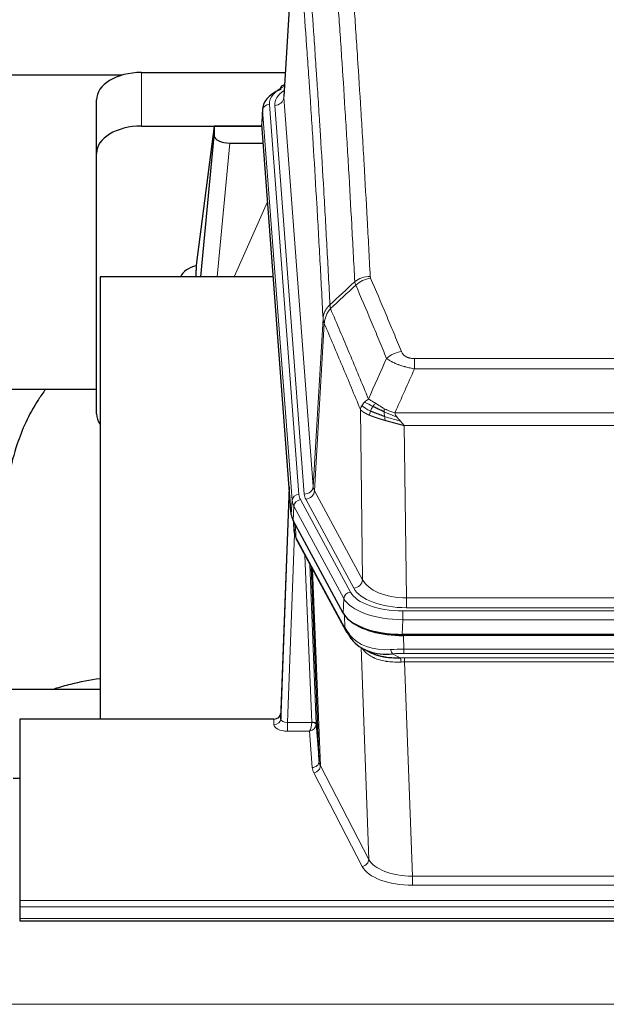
# Model space of a CAD drawing. Header units: inches. Extents: x 0 to 23760, y -13 to 16800.
# Tile 137 of 256: x 4661 to 4922, y 13866 to 14304. Entities that reach past the tile are written whole.
import ezdxf

# ---------------------------------------------------------------- set-up
doc = ezdxf.new("R2010")
doc.units = ezdxf.units.IN
doc.layers.add('1', color=7, linetype='Continuous', true_color=0xffffff)

msp = doc.modelspace()

# ---------------------------------------------------------------- linework, layer by layer
at = {"layer": '1', "color": 2, "linetype": 'Continuous', "lineweight": 25}
for p, q in [((4783.996, 14356.228), (4778.745, 14269.592)), ((4706.874, 14278.985), (4539.774, 14278.985)), ((4715.567, 14280.19), (4779.39, 14280.19)), ((4779.057, 14274.734), (4778.114, 14274.299)), ((4695.567, 14244.214), (4695.567, 14268.016)), ((4769.366, 14264.241), (4768.986, 14257.959)), ((4715.567, 14256.389), (4769.054, 14256.389)), ((4747.877, 14256.299), (4739.829, 14194.513)), ((4769.061, 14256.299), (4747.877, 14256.299)), ((4747.877, 14256.299), (4747.877, 14252.068)), ((4782.109, 14083.722), (4768.992, 14257.175)), ((4741.967, 14189.412), (4747.877, 14252.068)), ((4754.851, 14248.848), (4769.621, 14248.848)), ((4695.567, 14128.56), (4695.567, 14244.214)), ((4739.828, 14194.507), (4739.829, 14194.513)), ((4739.828, 14194.507), (4739.828, 14192.322)), ((4774.117, 14189.411), (4697.174, 14189.411)), ((4697.174, 14189.411), (4697.174, 13992.844)), ((4695.527, 14139.332), (4625.192, 14139.332)), ((4781.173, 14096.103), (4777.415, 13995.465)), ((4777.404, 13992.928), (4781.093, 14091.71)), ((4805.148, 14039.93), (4782.894, 14081.144)), ((4783.022, 14080.908), (4783.385, 14076.106)), ((4783.378, 14076.219), (4783.208, 14080.563)), ((4783.378, 14076.219), (4783.385, 14076.106)), ((4784.523, 14072.31), (4806.27, 14032.034)), ((4794.429, 13974.099), (4791.002, 14060.31)), ((5047.717, 14030.492), (4831.31, 14030.492)), ((5047.125, 14030.01), (4831.902, 14030.01)), ((4814.411, 14023.858), (4817.155, 14022.472)), ((4625.176, 14006.183), (4697.173, 14006.183)), ((4777.415, 13995.465), (4777.404, 13992.928)), ((4661.514, 13992.843), (4661.514, 13912.208)), ((4774.416, 13992.843), (4661.514, 13992.843)), ((4793.201, 13990.717), (4794.429, 13974.099)), ((4658.514, 13966.645), (4661.514, 13966.645)), ((4661.514, 13912.208), (4661.514, 13909.474)), ((4661.514, 13909.474), (4661.514, 13904.226)), ((4661.514, 13904.226), (4661.514, 13903.211)), ((4661.514, 13903.211), (5218.514, 13903.211))]:
    msp.add_line(p, q, dxfattribs=at)
at = {"layer": '1', "color": 110, "linetype": 'Continuous', "lineweight": 13}
for p, q in [((4783.998, 14355.606), (4778.75, 14269.016)), ((4715.567, 14256.389), (4715.567, 14280.19)), ((4778.75, 14269.016), (4791.816, 14096.243)), ((4772.366, 14266.025), (4785.477, 14092.664)), ((4774.758, 14265.59), (4787.824, 14092.817)), ((4769.372, 14263.455), (4768.992, 14257.175)), ((4782.483, 14090.094), (4769.372, 14263.455)), ((4754.851, 14248.848), (4749.244, 14189.412)), ((4756.655, 14189.412), (4771.596, 14222.726)), ((4791.816, 14096.243), (4796.193, 14170.92)), ((4796.749, 14168.586), (4792.397, 14094.334)), ((4836.842, 14153.039), (5042.185, 14153.039)), ((4836.842, 14148.475), (4836.842, 14153.039)), ((5042.185, 14148.475), (4836.842, 14148.475)), ((4813.749, 14054.791), (4812.792, 14130.442)), ((4828.111, 14128.996), (5050.916, 14128.996)), ((4832.224, 14123.252), (4833.192, 14046.756)), ((5046.803, 14123.252), (4832.224, 14123.252)), ((4792.397, 14094.334), (4813.749, 14054.791)), ((4782.109, 14083.722), (4782.483, 14090.094)), ((4786.174, 14090.373), (4808.348, 14049.308)), ((4809.873, 14050.982), (4788.521, 14090.526)), ((4783.267, 14087.517), (4782.894, 14081.144)), ((4805.441, 14046.451), (4783.267, 14087.517)), ((4783.024, 14080.903), (4783.378, 14076.219)), ((4783.945, 14079.198), (4784.163, 14073.64)), ((4783.528, 14075.248), (4780.397, 13991.396)), ((4784.163, 14073.64), (4805.911, 14033.364)), ((4791.203, 13991.483), (4788.181, 14065.534)), ((4790.308, 14061.594), (4793.201, 13990.717)), ((4791.547, 14059.299), (4795.015, 13972.089)), ((4805.148, 14039.93), (4805.441, 14046.451)), ((4833.192, 14046.756), (5045.835, 14046.756)), ((4833.192, 14042.342), (4833.192, 14046.756)), ((5045.835, 14042.342), (4833.192, 14042.342)), ((4805.911, 14033.364), (4805.734, 14039)), ((4831.603, 14037.013), (4831.31, 14030.492)), ((4831.603, 14040.918), (5047.424, 14040.918)), ((4831.603, 14037.013), (4831.603, 14040.918)), ((5047.424, 14037.013), (4831.603, 14037.013)), ((4831.902, 14030.01), (4832.093, 14023.919)), ((4816.5, 13930.474), (4813.064, 14024.614)), ((4832.093, 14022.054), (4832.093, 14023.919)), ((4832.093, 14023.919), (5046.934, 14023.919)), ((4827.069, 14021.825), (4830.522, 14020.08)), ((5046.934, 14022.054), (4832.093, 14022.054)), ((4832.435, 14020.111), (5046.592, 14020.111)), ((4832.435, 14018.246), (4832.435, 14020.111)), ((4832.435, 14018.246), (4835.909, 13923.07)), ((5046.592, 14018.246), (4832.435, 14018.246)), ((4774.406, 13990.395), (4774.416, 13992.843)), ((4780.397, 13991.396), (4780.397, 13987.481)), ((4780.397, 13991.396), (4791.202, 13991.396)), ((4780.397, 13987.481), (4790.239, 13987.481)), ((4791.433, 13971.332), (4790.239, 13987.481)), ((4795.015, 13972.089), (4816.5, 13930.474)), ((4813.591, 13927.411), (4792.106, 13969.025)), ((4835.909, 13923.07), (4835.909, 13918.969)), ((4835.909, 13923.07), (5043.118, 13923.07)), ((5043.118, 13918.969), (4835.909, 13918.969)), ((4661.514, 13912.208), (5218.514, 13912.208)), ((4661.514, 13909.474), (5218.514, 13909.474)), ((4661.514, 13904.226), (5218.514, 13904.226)), ((2107.013, 13866.096), (6864.013, 13866.096))]:
    msp.add_line(p, q, dxfattribs=at)
at = {"layer": '1', "color": 2, "linetype": 'Continuous', "lineweight": 25}
for centre, major_axis, ratio, start_param, end_param in [((4715.567, 14268.016), (-20, 0), 0.608706, 4.712389, 6.2831853), ((4779.371, 14271.575), (1.258, -2.724), 0.6272114, 3.1415983, 4.0254232), ((4796.385, 14263.738), (-27.03, 0.194), 0.4633579, 5.502135, 6.3212481), ((4715.567, 14244.214), (-20, 0), 0.608706, 4.712389, 6.2831853), ((4754.904, 14252.093), (7.027, 0.031), 0.4617281, 3.1395348, 4.7027345), ((4742.708, 14187.333), (-10.208, 0), 0.7029015, 4.9983373, 5.9892938), ((4742.708, 13995.942), (-10.152, 515.131), 0.0020796, 5.0973621, 5.1034662), ((4715.567, 14128.56), (-20, 0), 0.608706, 0, 0.4035719), ((4809.13, 14084.161), (27.037, 0.006), 0.4611335, 3.1763491, 3.3855005), ((4811.173, 14056.43), (-27.174, 22.247), 0.2659531, 0.2482946, 0.2802748), ((4810.023, 14085.707), (26.161, 11.46), 0.4493681, 3.0159633, 3.1613144), ((4787.876, 14074.531), (3.584, 1.776), 0.8816114, 2.7716102, 3.1419462), ((4831.368, 14042.976), (27.023, 0.034), 0.4619935, 3.3853572, 3.670307), ((4832.742, 14016.485), (-27.355, 20.182), 0.1876908, 0.3765826, 0.5974134), ((4831.368, 14042.976), (27.023, 0.034), 0.4619935, 3.670307, 4.7096668), ((4831.928, 14042.485), (27.01, 0.015), 0.4618579, 3.6271853, 4.7111791), ((4809.79, 14033.935), (3.52, 1.9), 0.8606628, 3.1415888, 3.5094104), ((4830.046, 14013.622), (-23.434, 19.972), 0.1471226, 0.3626514, 0.5834823), ((4811.566, 14031.253), (3.195, 2.407), 0.6715965, 2.6043549, 3.391291), ((4831.839, 14045.302), (23.359, 16.381), 0.7286412, 3.1732971, 4.057134), ((4774.417, 13995.556), (3, 0.002), 0.9042699, 4.7116987, 6.2488686)]:
    msp.add_ellipse(centre, major_axis=major_axis, ratio=ratio, start_param=start_param, end_param=end_param, dxfattribs=at)
at = {"layer": '1', "color": 110, "linetype": 'Continuous', "lineweight": 13}
for centre, major_axis, ratio, start_param, end_param in [((4796.385, 14266.399), (-24.034, 0.016), 0.461198, 5.4992389, 6.318352), ((4779.371, 14271.575), (1.258, -2.724), 0.6272114, 2.6666598, 3.1415983), ((4798.777, 14265.964), (-24.034, 0.016), 0.461198, 5.6862399, 6.318352), ((4774.758, 14269.138), (3.989, 0.302), 0.8864705, 4.6454478, 6.1638843), ((4772.366, 14263.364), (2.991, 0.226), 0.8864705, 1.5038552, 3.0222916), ((4817.147, 14181.291), (-9.987, -0.512), 0.8285973, 4.6699673, 5.4273767), ((4817.334, 14180.499), (-9.188, -3.948), 0.8056434, 4.3791539, 5.1247913), ((4830.995, 14148.037), (-9.245, -3.812), 0.7933159, 4.3962573, 5.1392153), ((4781.093, 14089.557), (0.214, 6.443), 0.0117452, 0.5090713, 1.2305416), ((4787.824, 14096.365), (3.989, 0.302), 0.8864705, 4.6454478, 6.1638843), ((4788.521, 14094.074), (3.52, 1.9), 0.8606628, 4.2773553, 5.7957917), ((4811.842, 14096.755), (20.038, 0.241), 0.4621297, 3.1708089, 3.3799603), ((4784.091, 14091.618), (2.998, -0.112), 0.4302668, 3.1576572, 3.7226285), ((4785.477, 14090.003), (2.991, 0.226), 0.8864705, 1.5038552, 3.0222916), ((4809.495, 14090.394), (-27.028, 0.171), 0.4605352, 0.0378207, 0.2469722), ((4786.174, 14087.712), (2.64, 1.425), 0.8606628, 1.1357626, 2.6541991), ((4809.495, 14093.055), (24.033, 0.005), 0.4611335, 3.1763491, 3.3855005), ((4811.842, 14093.207), (24.033, 0.005), 0.4611335, 3.1763491, 3.3855005), ((4811.173, 14056.431), (-27.538, 20.422), 0.1820491, 0.3394773, 0.3714577), ((4788.042, 14074.21), (3.52, 1.9), 0.8606628, 2.7414655, 3.1415888), ((4809.873, 14054.531), (3.52, 1.9), 0.8606628, 4.2773553, 5.7957917), ((4833.112, 14057.363), (-20.002, 0.126), 0.5302672, 0.2567917, 1.5781041), ((4833.112, 14053.815), (-24.002, 0.049), 0.477994, 0.2537759, 1.5750883), ((4808.348, 14046.647), (2.64, 1.425), 0.8606628, 1.1357626, 2.6541991), ((4831.655, 14049.354), (-27.018, 0.111), 0.4567867, 0.246464, 1.5707737), ((4831.655, 14052.015), (24.02, 0.03), 0.4619935, 3.3853572, 4.7096668), ((4809.79, 14033.935), (3.52, 1.9), 0.8606628, 2.7414655, 3.1415888), ((4831.839, 14045.302), (25.329, 12.681), 0.6929209, 3.2824386, 4.1662755), ((4832.742, 14016.485), (-27.015, 0.091), 0.2751837, 4.7373543, 4.9581852), ((4827.069, 14025.66), (-0.368, 3.983), 0.2964475, 2.0527062, 2.8396422), ((4832.742, 14012.65), (-23.017, 0.318), 0.4083138, 4.7462544, 4.9670852), ((4833.224, 14010.299), (-24.025, 0.387), 0.4081206, 4.7518286, 4.8316761), ((4830.522, 14016.245), (0.131, -3.998), 0.1099517, 2.0830946, 2.8518059), ((4833.224, 14006.463), (-20.023, 0.877), 0.5868265, 4.777515, 4.8573626), ((4780.409, 13990.395), (6.003, 0.008), 0.4854373, 3.1388974, 4.7096937), ((4774.406, 13993.019), (-3, 0.013), 0.8746179, 1.5745081, 3.1116779), ((4780.409, 13993.019), (3.004, 0.138), 0.5390598, 3.1127167, 4.683513), ((4790.239, 13990.105), (0.506, 2.997), 0.2740591, 3.694004, 5.2037138), ((4790.239, 13990.105), (2.669, 1.608), 0.8008031, 4.262859, 5.7725688), ((4790.203, 13991.451), (-1.001, 0.011), 0.903668, 3.0924533, 3.1882188), ((4791.202, 13990.535), (1.996, -0.13), 0.4297663, 0.0674602, 1.5988341), ((4791.203, 13990.622), (1.998, 0.082), 0.4302193, 0.0160628, 1.553239), ((4790.203, 13990.59), (2.996, 0.15), 0.884215, 6.1784613, 6.2742268), ((4791.433, 13973.956), (-2.992, -0.221), 0.8740585, 1.5062672, 3.1117425), ((4814.432, 13971.73), (-23.014, 0.002), 0.4845187, 0.0358431, 0.2451673), ((4792.106, 13971.649), (-2.666, -1.376), 0.8484453, 1.1579292, 2.76165), ((4814.432, 13974.354), (-20.016, 0.121), 0.4848834, 0.0387668, 0.248091), ((4813.591, 13930.035), (-2.666, -1.376), 0.8484453, 1.1579292, 2.76165), ((4835.915, 13932.744), (-20.013, 0.104), 0.483363, 0.2476114, 1.5729934), ((4835.915, 13930.12), (23.012, 0.004), 0.4845836, 3.3866449, 4.7120269)]:
    msp.add_ellipse(centre, major_axis=major_axis, ratio=ratio, start_param=start_param, end_param=end_param, dxfattribs=at)
for points, knots in [([(4810.279, 14187.204), (4809.841, 14195.772), (4808.949, 14212.671), (4808.027, 14229.094), (4807.324, 14241.232), (4807.088, 14245.249), (4806.612, 14253.222), (4806.372, 14257.179), (4805.645, 14268.96), (4805.153, 14276.693), (4804.529, 14286.206), (4804.404, 14288.101), (4804.152, 14291.875), (4803.773, 14297.513), (4803.39, 14303.081), (4802.618, 14314.122), (4801.575, 14328.595), (4799.965, 14349.555), (4798.863, 14363.03), (4798.305, 14369.642)], [0, 0, 0, 0, 0.125, 0.25, 0.25, 0.3125, 0.3125, 0.375, 0.375, 0.5, 0.5, 0.53125, 0.53125, 0.5625, 0.625, 0.625, 0.75, 0.875, 1, 1, 1, 1]), ([(4805.188, 14372.232), (4805.746, 14365.612), (4806.846, 14352.122), (4808.454, 14331.137), (4809.496, 14316.648), (4810.267, 14305.593), (4810.649, 14300.019), (4811.028, 14294.375), (4811.279, 14290.596), (4811.404, 14288.699), (4812.028, 14279.175), (4812.519, 14271.433), (4813.244, 14259.638), (4813.484, 14255.676), (4813.96, 14247.694), (4814.196, 14243.672), (4814.898, 14231.52), (4815.819, 14215.077), (4816.709, 14198.159), (4817.147, 14189.58)], [0, 0, 0, 0, 0.125, 0.25, 0.375, 0.375, 0.4375, 0.46875, 0.46875, 0.5, 0.5, 0.625, 0.625, 0.6875, 0.6875, 0.75, 0.75, 0.875, 1, 1, 1, 1]), ([(4787.053, 14362.222), (4787.624, 14355.531), (4788.752, 14341.888), (4790.397, 14320.647), (4791.464, 14305.968), (4792.252, 14294.764), (4792.643, 14289.114), (4793.095, 14282.436), (4793.287, 14279.557), (4793.415, 14277.633), (4793.479, 14276.669), (4793.798, 14271.839), (4794.178, 14265.995), (4794.615, 14259.095), (4794.802, 14256.12), (4794.926, 14254.133), (4794.988, 14253.137), (4795.544, 14244.159), (4796.517, 14227.952), (4797.928, 14202.899), (4798.836, 14185.703), (4799.282, 14176.982)], [0, 0, 0, 0, 0.125, 0.25, 0.375, 0.375, 0.4375, 0.46875, 0.484375, 0.484375, 0.5, 0.5, 0.5625, 0.59375, 0.609375, 0.609375, 0.625, 0.625, 0.75, 0.875, 1, 1, 1, 1]), ([(4796.193, 14170.92), (4795.748, 14179.614), (4794.842, 14196.756), (4793.435, 14221.73), (4792.465, 14237.888), (4791.911, 14246.838), (4791.849, 14247.831), (4791.725, 14249.812), (4791.539, 14252.778), (4791.103, 14259.657), (4790.724, 14265.483), (4790.406, 14270.299), (4790.342, 14271.26), (4790.214, 14273.178), (4790.023, 14276.049), (4789.572, 14282.707), (4789.182, 14288.34), (4788.396, 14299.511), (4787.333, 14314.148), (4785.692, 14335.329), (4784.567, 14348.933), (4783.998, 14355.606)], [0, 0, 0, 0, 0.125, 0.25, 0.375, 0.375, 0.390625, 0.390625, 0.40625, 0.4375, 0.5, 0.5, 0.515625, 0.515625, 0.53125, 0.5625, 0.625, 0.625, 0.75, 0.875, 1, 1, 1, 1]), ([(4817.334, 14188.785), (4817.278, 14188.916), (4817.235, 14189.048), (4817.172, 14189.313), (4817.153, 14189.446), (4817.147, 14189.58)], [0, 0, 0, 0, 0.5, 0.5, 1, 1, 1, 1]), ([(4817.334, 14188.785), (4819.619, 14183.444), (4821.901, 14178.058), (4825.316, 14169.91), (4826.454, 14167.182), (4828.726, 14161.705), (4829.861, 14158.954), (4830.995, 14156.193)], [0, 0, 0, 0, 0.5, 0.5, 0.75, 0.75, 1, 1, 1, 1]), ([(4824.415, 14153.135), (4823.28, 14155.894), (4822.143, 14158.642), (4819.868, 14164.115), (4818.729, 14166.84), (4815.31, 14174.98), (4813.026, 14180.362), (4810.738, 14185.698)], [0, 0, 0, 0, 0.25, 0.25, 0.5, 0.5, 1, 1, 1, 1]), ([(4796.193, 14170.92), (4796.194, 14170.935), (4796.196, 14170.965), (4796.199, 14171.01), (4796.202, 14171.054), (4796.205, 14171.099), (4796.209, 14171.144), (4796.213, 14171.189), (4796.218, 14171.234), (4796.222, 14171.278), (4796.227, 14171.323), (4796.232, 14171.368), (4796.238, 14171.412), (4796.243, 14171.457), (4796.249, 14171.502), (4796.255, 14171.546), (4796.261, 14171.591), (4796.268, 14171.636), (4796.275, 14171.68), (4796.282, 14171.725), (4796.289, 14171.769), (4796.297, 14171.814), (4796.305, 14171.858), (4796.313, 14171.902), (4796.321, 14171.947), (4796.33, 14171.991), (4796.339, 14172.035), (4796.348, 14172.08), (4796.357, 14172.124), (4796.367, 14172.168), (4796.377, 14172.212), (4796.387, 14172.256), (4796.397, 14172.3), (4796.408, 14172.344), (4796.419, 14172.388), (4796.43, 14172.432), (4796.441, 14172.476), (4796.453, 14172.52), (4796.465, 14172.564), (4796.477, 14172.607), (4796.489, 14172.651), (4796.502, 14172.695), (4796.515, 14172.738), (4796.528, 14172.782), (4796.541, 14172.825), (4796.555, 14172.869), (4796.569, 14172.912), (4796.583, 14172.955), (4796.597, 14172.999), (4796.612, 14173.042), (4796.626, 14173.085), (4796.642, 14173.128), (4796.657, 14173.171), (4796.672, 14173.214), (4796.688, 14173.257), (4796.704, 14173.3), (4796.72, 14173.343), (4796.737, 14173.385), (4796.754, 14173.428), (4796.771, 14173.47), (4796.788, 14173.513), (4796.805, 14173.555), (4796.823, 14173.598), (4796.841, 14173.64), (4796.859, 14173.682), (4796.878, 14173.724), (4796.896, 14173.766), (4796.915, 14173.808), (4796.934, 14173.85), (4796.954, 14173.892), (4796.973, 14173.933), (4796.993, 14173.975), (4797.013, 14174.017), (4797.034, 14174.058), (4797.054, 14174.099), (4797.075, 14174.141), (4797.102, 14174.194), (4797.136, 14174.259), (4797.177, 14174.336), (4797.218, 14174.412), (4797.261, 14174.488), (4797.304, 14174.564), (4797.348, 14174.64), (4797.393, 14174.715), (4797.438, 14174.79), (4797.485, 14174.865), (4797.532, 14174.939), (4797.58, 14175.013), (4797.628, 14175.086), (4797.678, 14175.16), (4797.728, 14175.233), (4797.779, 14175.305), (4797.831, 14175.377), (4797.883, 14175.449), (4797.936, 14175.52), (4797.99, 14175.591), (4798.045, 14175.662), (4798.1, 14175.732), (4798.156, 14175.802), (4798.213, 14175.871), (4798.271, 14175.94), (4798.329, 14176.009), (4798.388, 14176.077), (4798.447, 14176.144), (4798.507, 14176.211), (4798.568, 14176.278), (4798.63, 14176.345), (4798.692, 14176.41), (4798.755, 14176.476), (4798.819, 14176.541), (4798.883, 14176.605), (4798.948, 14176.669), (4799.014, 14176.733), (4799.08, 14176.796), (4799.147, 14176.858), (4799.214, 14176.92), (4799.259, 14176.961), (4799.282, 14176.982)], [0, 0, 0, 0, 0.0066687, 0.0133374, 0.0200061, 0.0266746, 0.0333432, 0.0400116, 0.0466801, 0.0533484, 0.0600168, 0.066685, 0.0733532, 0.0800214, 0.0866895, 0.0933575, 0.1000255, 0.1066935, 0.1133614, 0.1200292, 0.126697, 0.1333647, 0.1400324, 0.1467001, 0.1533676, 0.1600352, 0.1667026, 0.1733701, 0.1800374, 0.1867047, 0.193372, 0.2000392, 0.2067064, 0.2133735, 0.2200405, 0.2267075, 0.2333745, 0.2400414, 0.2467082, 0.253375, 0.2600418, 0.2667085, 0.2733751, 0.2800417, 0.2867082, 0.2933747, 0.3000412, 0.3067075, 0.3133739, 0.3200401, 0.3267064, 0.3333725, 0.3400387, 0.3467047, 0.3533708, 0.3600367, 0.3667026, 0.3733685, 0.3800343, 0.3867001, 0.3933658, 0.4000315, 0.4066971, 0.4133626, 0.4200281, 0.4266936, 0.433359, 0.4400243, 0.4466896, 0.4533549, 0.4600201, 0.4666852, 0.4733503, 0.4800154, 0.4866804, 0.4933453, 0.5000102, 0.5125098, 0.5250093, 0.5375088, 0.5500082, 0.5625077, 0.5750071, 0.5875066, 0.600006, 0.6125054, 0.6250049, 0.6375043, 0.6500037, 0.6625032, 0.6750026, 0.6875021, 0.7000016, 0.7125011, 0.7250006, 0.7375001, 0.7499997, 0.7624993, 0.7749989, 0.7874985, 0.7999982, 0.812498, 0.8249977, 0.8374975, 0.8499974, 0.8624973, 0.8749972, 0.8874972, 0.8999973, 0.9124974, 0.9249976, 0.9374978, 0.9499981, 0.9624985, 0.9749989, 0.9874994, 1, 1, 1, 1]), ([(4796.749, 14168.586), (4796.77, 14169.17), (4796.848, 14169.757), (4797.112, 14170.924), (4797.297, 14171.503), (4797.769, 14172.634), (4798.054, 14173.187), (4798.713, 14174.251), (4799.086, 14174.761), (4799.494, 14175.244)], [0, 0, 0, 0, 0.25, 0.25, 0.5, 0.5, 0.75, 0.75, 1, 1, 1, 1]), ([(4799.494, 14175.244), (4799.419, 14175.538), (4799.377, 14175.841), (4799.319, 14176.431), (4799.303, 14176.718), (4799.282, 14176.982)], [0, 0, 0, 0, 0.5, 0.5, 1, 1, 1, 1]), ([(4799.494, 14175.244), (4802.316, 14168.689), (4805.132, 14162.065), (4809.346, 14152.026), (4810.748, 14148.662), (4813.551, 14141.9), (4814.95, 14138.502), (4816.348, 14135.087)], [0, 0, 0, 0, 0.5, 0.5, 0.75, 0.75, 1, 1, 1, 1]), ([(4796.749, 14168.586), (4796.744, 14168.599), (4796.734, 14168.624), (4796.719, 14168.662), (4796.704, 14168.701), (4796.688, 14168.74), (4796.673, 14168.78), (4796.658, 14168.821), (4796.642, 14168.862), (4796.627, 14168.904), (4796.611, 14168.947), (4796.596, 14168.99), (4796.581, 14169.034), (4796.565, 14169.078), (4796.55, 14169.123), (4796.535, 14169.169), (4796.52, 14169.215), (4796.505, 14169.262), (4796.49, 14169.309), (4796.475, 14169.357), (4796.46, 14169.406), (4796.446, 14169.455), (4796.432, 14169.505), (4796.418, 14169.556), (4796.404, 14169.607), (4796.39, 14169.659), (4796.377, 14169.711), (4796.356, 14169.796), (4796.33, 14169.908), (4796.302, 14170.045), (4796.278, 14170.172), (4796.259, 14170.289), (4796.243, 14170.396), (4796.23, 14170.494), (4796.22, 14170.581), (4796.212, 14170.658), (4796.206, 14170.725), (4796.202, 14170.782), (4796.198, 14170.829), (4796.196, 14170.866), (4796.194, 14170.893), (4796.193, 14170.91), (4796.193, 14170.918), (4796.193, 14170.92)], [0, 0, 0, 0, 0.0155037, 0.0313049, 0.0474035, 0.0637997, 0.0804935, 0.097485, 0.1147743, 0.1323613, 0.1502462, 0.1684289, 0.1869096, 0.2056883, 0.224765, 0.2441397, 0.2638126, 0.2837835, 0.3040527, 0.32462, 0.3454856, 0.3666494, 0.3881116, 0.409872, 0.4319308, 0.454288, 0.4769435, 0.4998975, 0.5635611, 0.6228928, 0.6778927, 0.7285606, 0.7748966, 0.8169007, 0.8545729, 0.8879131, 0.9169214, 0.9415977, 0.9619421, 0.9779545, 0.989635, 0.9969835, 1, 1, 1, 1]), ([(4812.792, 14130.442), (4811.461, 14133.682), (4810.128, 14136.908), (4807.461, 14143.328), (4806.125, 14146.522), (4802.115, 14156.058), (4799.435, 14162.354), (4796.749, 14168.586)], [0, 0, 0, 0, 0.25, 0.25, 0.5, 0.5, 1, 1, 1, 1]), ([(4836.842, 14153.039), (4836.66, 14153.039), (4836.477, 14153.043), (4836.113, 14153.062), (4835.934, 14153.076), (4835.578, 14153.114), (4835.403, 14153.138), (4835.056, 14153.197), (4834.885, 14153.231), (4834.674, 14153.281), (4834.632, 14153.292), (4834.548, 14153.313), (4834.424, 14153.346), (4834.303, 14153.382), (4834.064, 14153.456), (4833.756, 14153.566), (4833.469, 14153.693), (4833.296, 14153.778), (4833.261, 14153.795), (4833.193, 14153.83), (4833.16, 14153.848), (4833.06, 14153.902), (4832.995, 14153.939), (4832.805, 14154.052), (4832.686, 14154.131), (4832.459, 14154.293), (4832.352, 14154.377), (4832.149, 14154.55), (4832.054, 14154.639), (4831.941, 14154.753), (4831.918, 14154.776), (4831.875, 14154.822), (4831.853, 14154.845), (4831.789, 14154.915), (4831.748, 14154.962), (4831.63, 14155.104), (4831.556, 14155.2), (4831.419, 14155.393), (4831.356, 14155.491), (4831.179, 14155.787), (4831.079, 14155.988), (4830.995, 14156.193)], [0, 0, 0, 0, 0.0625, 0.0625, 0.125, 0.125, 0.1875, 0.1875, 0.25, 0.25, 0.265625, 0.265625, 0.28125, 0.3125, 0.3125, 0.375, 0.4375, 0.4375, 0.453125, 0.453125, 0.46875, 0.46875, 0.5, 0.5, 0.5625, 0.5625, 0.625, 0.625, 0.6875, 0.6875, 0.703125, 0.703125, 0.71875, 0.71875, 0.75, 0.75, 0.8125, 0.8125, 0.875, 0.875, 1, 1, 1, 1]), ([(4836.842, 14148.475), (4836.507, 14148.536), (4836.174, 14148.599), (4835.511, 14148.733), (4835.183, 14148.802), (4834.207, 14149.02), (4833.569, 14149.176), (4832.867, 14149.365), (4832.789, 14149.386), (4832.633, 14149.429), (4832.556, 14149.45), (4832.324, 14149.515), (4832.171, 14149.559), (4831.717, 14149.693), (4831.122, 14149.875), (4830.549, 14150.067), (4830.128, 14150.214), (4829.92, 14150.289), (4829.714, 14150.364), (4829.578, 14150.415), (4829.51, 14150.44), (4828.904, 14150.671), (4828.396, 14150.881), (4827.677, 14151.205), (4827.445, 14151.314), (4827.106, 14151.48), (4826.995, 14151.535), (4826.777, 14151.647), (4826.669, 14151.703), (4826.142, 14151.985), (4825.754, 14152.213), (4825.039, 14152.672), (4824.713, 14152.903), (4824.415, 14153.135)], [0, 0, 0, 0, 0.0625, 0.0625, 0.125, 0.125, 0.25, 0.25, 0.265625, 0.265625, 0.28125, 0.28125, 0.3125, 0.3125, 0.375, 0.4375, 0.4375, 0.46875, 0.484375, 0.484375, 0.5, 0.5, 0.625, 0.625, 0.6875, 0.6875, 0.71875, 0.71875, 0.75, 0.75, 0.875, 0.875, 1, 1, 1, 1]), ([(4813.431, 14132.155), (4813.587, 14132.43), (4813.767, 14132.701), (4814.171, 14133.233), (4814.396, 14133.492), (4814.641, 14133.743)], [0, 0, 0, 0, 0.5, 0.5, 1, 1, 1, 1]), ([(4814.641, 14133.743), (4814.887, 14133.987), (4815.153, 14134.222), (4815.724, 14134.672), (4816.028, 14134.886), (4816.348, 14135.087)], [0, 0, 0, 0, 0.5, 0.5, 1, 1, 1, 1]), ([(4818.299, 14131.812), (4817.928, 14132), (4817.571, 14132.182), (4816.21, 14132.888), (4815.34, 14133.36), (4814.641, 14133.743)], [0, 0, 0, 0, 0.25, 0.25, 1, 1, 1, 1]), ([(4819.524, 14133.192), (4819.225, 14133.386), (4818.934, 14133.574), (4817.807, 14134.294), (4817.041, 14134.76), (4816.348, 14135.087)], [0, 0, 0, 0, 0.25, 0.25, 1, 1, 1, 1]), ([(4812.792, 14130.442), (4812.849, 14130.727), (4812.931, 14131.015), (4813.144, 14131.587), (4813.276, 14131.873), (4813.431, 14132.155)], [0, 0, 0, 0, 0.5, 0.5, 1, 1, 1, 1]), ([(4816.823, 14127.893), (4816.812, 14127.898), (4816.788, 14127.908), (4816.753, 14127.923), (4816.718, 14127.938), (4816.682, 14127.953), (4816.646, 14127.969), (4816.609, 14127.985), (4816.573, 14128.001), (4816.535, 14128.017), (4816.497, 14128.033), (4816.459, 14128.05), (4816.421, 14128.067), (4816.382, 14128.084), (4816.343, 14128.101), (4816.304, 14128.119), (4816.264, 14128.137), (4816.224, 14128.155), (4816.183, 14128.173), (4816.143, 14128.192), (4816.102, 14128.21), (4816.06, 14128.229), (4816.019, 14128.249), (4815.977, 14128.268), (4815.935, 14128.288), (4815.892, 14128.308), (4815.849, 14128.328), (4815.806, 14128.348), (4815.763, 14128.369), (4815.72, 14128.39), (4815.676, 14128.411), (4815.632, 14128.433), (4815.588, 14128.454), (4815.544, 14128.476), (4815.5, 14128.498), (4815.455, 14128.521), (4815.41, 14128.543), (4815.365, 14128.566), (4815.32, 14128.589), (4815.275, 14128.613), (4815.229, 14128.637), (4815.184, 14128.661), (4815.138, 14128.685), (4815.092, 14128.709), (4815.047, 14128.734), (4815.001, 14128.759), (4814.955, 14128.784), (4814.909, 14128.81), (4814.862, 14128.836), (4814.816, 14128.862), (4814.77, 14128.888), (4814.724, 14128.915), (4814.678, 14128.941), (4814.631, 14128.969), (4814.585, 14128.996), (4814.539, 14129.024), (4814.493, 14129.052), (4814.447, 14129.08), (4814.401, 14129.108), (4814.355, 14129.137), (4814.309, 14129.166), (4814.263, 14129.195), (4814.217, 14129.225), (4814.172, 14129.255), (4814.126, 14129.285), (4814.081, 14129.316), (4814.036, 14129.346), (4813.991, 14129.377), (4813.946, 14129.409), (4813.901, 14129.44), (4813.857, 14129.472), (4813.813, 14129.504), (4813.769, 14129.537), (4813.725, 14129.569), (4813.682, 14129.602), (4813.639, 14129.636), (4813.596, 14129.669), (4813.553, 14129.703), (4813.511, 14129.737), (4813.469, 14129.772), (4813.428, 14129.806), (4813.387, 14129.841), (4813.346, 14129.877), (4813.305, 14129.912), (4813.266, 14129.948), (4813.226, 14129.984), (4813.187, 14130.021), (4813.148, 14130.058), (4813.11, 14130.095), (4813.073, 14130.132), (4813.036, 14130.17), (4812.999, 14130.208), (4812.963, 14130.246), (4812.927, 14130.285), (4812.892, 14130.323), (4812.858, 14130.362), (4812.824, 14130.402), (4812.803, 14130.428), (4812.792, 14130.442)], [0, 0, 0, 0, 0.0060657, 0.012223, 0.0184718, 0.0248123, 0.0312443, 0.0377679, 0.0443831, 0.0510899, 0.0578883, 0.0647782, 0.0717598, 0.0788329, 0.0859977, 0.093254, 0.1006019, 0.1080414, 0.1155725, 0.1231952, 0.1309095, 0.1387154, 0.1466129, 0.1546019, 0.1626826, 0.1708549, 0.1791188, 0.1874742, 0.1959213, 0.20446, 0.2130903, 0.2218121, 0.2306256, 0.2395307, 0.2485274, 0.2576156, 0.2667955, 0.276067, 0.2854301, 0.2948848, 0.3044311, 0.314069, 0.3237985, 0.3336196, 0.3435324, 0.3535367, 0.3636326, 0.3738202, 0.3840993, 0.3944701, 0.4049324, 0.4154864, 0.426132, 0.4368691, 0.4476979, 0.4586183, 0.4696303, 0.480734, 0.4919292, 0.503216, 0.5145945, 0.5260645, 0.5376262, 0.5492795, 0.5610244, 0.5728609, 0.584789, 0.5968087, 0.60892, 0.621123, 0.6334175, 0.6458037, 0.6582815, 0.6708509, 0.6835119, 0.6962645, 0.7091087, 0.7220445, 0.735072, 0.748191, 0.7614017, 0.774704, 0.7880979, 0.8015834, 0.8151605, 0.8288293, 0.8425896, 0.8564416, 0.8703852, 0.8844204, 0.8985472, 0.9127656, 0.9270756, 0.9414773, 0.9559705, 0.9705554, 0.9852319, 1, 1, 1, 1]), ([(4817.313, 14129.739), (4816.879, 14129.943), (4816.469, 14130.147), (4814.939, 14130.962), (4814.043, 14131.571), (4813.431, 14132.155)], [0, 0, 0, 0, 0.25, 0.25, 1, 1, 1, 1]), ([(4816.823, 14127.893), (4816.859, 14128.074), (4816.902, 14128.279), (4817.007, 14128.725), (4817.07, 14128.966), (4817.196, 14129.388), (4817.252, 14129.562), (4817.313, 14129.739)], [0, 0, 0, 0, 0.375, 0.375, 0.75, 0.75, 1, 1, 1, 1]), ([(4817.313, 14129.739), (4817.344, 14129.827), (4817.377, 14129.916), (4817.511, 14130.273), (4817.624, 14130.544), (4817.873, 14131.072), (4818.01, 14131.33), (4818.201, 14131.655), (4818.25, 14131.734), (4818.299, 14131.812)], [0, 0, 0, 0, 0.125, 0.125, 0.5, 0.5, 0.875, 0.875, 1, 1, 1, 1]), ([(4818.299, 14131.812), (4818.398, 14131.967), (4818.499, 14132.115), (4818.756, 14132.459), (4818.914, 14132.643), (4819.224, 14132.958), (4819.377, 14133.09), (4819.524, 14133.192)], [0, 0, 0, 0, 0.25, 0.25, 0.625, 0.625, 1, 1, 1, 1]), ([(4823.493, 14130.784), (4823.313, 14130.88), (4823.134, 14130.978), (4822.427, 14131.372), (4821.912, 14131.679), (4820.918, 14132.293), (4820.439, 14132.6), (4819.824, 14132.997), (4819.673, 14133.095), (4819.524, 14133.192)], [0, 0, 0, 0, 0.125, 0.125, 0.5, 0.5, 0.875, 0.875, 1, 1, 1, 1]), ([(4823.343, 14129.415), (4823.341, 14129.57), (4823.343, 14129.718), (4823.356, 14130.061), (4823.372, 14130.245), (4823.42, 14130.557), (4823.452, 14130.687), (4823.493, 14130.784)], [0, 0, 0, 0, 0.25, 0.25, 0.625, 0.625, 1, 1, 1, 1]), ([(4828.981, 14127.097), (4827.571, 14127.619), (4826.135, 14128.203), (4824.264, 14129.007), (4823.8, 14129.211), (4823.343, 14129.415)], [0, 0, 0, 0, 0.75, 0.75, 1, 1, 1, 1]), ([(4823.511, 14127.355), (4823.499, 14127.442), (4823.488, 14127.529), (4823.443, 14127.882), (4823.414, 14128.151), (4823.37, 14128.677), (4823.355, 14128.934), (4823.345, 14129.258), (4823.343, 14129.337), (4823.343, 14129.415)], [0, 0, 0, 0, 0.125, 0.125, 0.5, 0.5, 0.875, 0.875, 1, 1, 1, 1]), ([(4828.111, 14128.996), (4826.89, 14129.262), (4825.714, 14129.704), (4824.221, 14130.407), (4823.853, 14130.593), (4823.493, 14130.784)], [0, 0, 0, 0, 0.75, 0.75, 1, 1, 1, 1]), ([(4828.981, 14127.097), (4828.863, 14127.255), (4828.753, 14127.412), (4828.504, 14127.807), (4828.379, 14128.043), (4828.193, 14128.519), (4828.132, 14128.757), (4828.111, 14128.996)], [0, 0, 0, 0, 0.25, 0.25, 0.625, 0.625, 1, 1, 1, 1]), ([(4823.826, 14125.562), (4823.804, 14125.568), (4823.76, 14125.58), (4823.694, 14125.599), (4823.628, 14125.618), (4823.562, 14125.637), (4823.496, 14125.655), (4823.43, 14125.674), (4823.364, 14125.693), (4823.297, 14125.712), (4823.231, 14125.731), (4823.165, 14125.751), (4823.098, 14125.77), (4823.032, 14125.789), (4822.965, 14125.808), (4822.899, 14125.828), (4822.832, 14125.847), (4822.765, 14125.866), (4822.699, 14125.886), (4822.632, 14125.905), (4822.565, 14125.925), (4822.498, 14125.945), (4822.431, 14125.964), (4822.364, 14125.984), (4822.297, 14126.004), (4822.23, 14126.024), (4822.163, 14126.044), (4822.096, 14126.064), (4822.029, 14126.084), (4821.962, 14126.104), (4821.895, 14126.124), (4821.828, 14126.144), (4821.761, 14126.164), (4821.694, 14126.185), (4821.627, 14126.205), (4821.56, 14126.226), (4821.493, 14126.246), (4821.426, 14126.267), (4821.358, 14126.287), (4821.291, 14126.308), (4821.224, 14126.329), (4821.157, 14126.349), (4821.09, 14126.37), (4821.023, 14126.391), (4820.956, 14126.412), (4820.889, 14126.433), (4820.822, 14126.454), (4820.755, 14126.475), (4820.688, 14126.497), (4820.621, 14126.518), (4820.554, 14126.539), (4820.487, 14126.561), (4820.421, 14126.582), (4820.354, 14126.604), (4820.287, 14126.625), (4820.22, 14126.647), (4820.154, 14126.669), (4820.087, 14126.69), (4820.021, 14126.712), (4819.954, 14126.734), (4819.888, 14126.756), (4819.821, 14126.778), (4819.755, 14126.8), (4819.689, 14126.823), (4819.622, 14126.845), (4819.556, 14126.867), (4819.49, 14126.89), (4819.424, 14126.912), (4819.359, 14126.935), (4819.293, 14126.957), (4819.227, 14126.98), (4819.161, 14127.002), (4819.096, 14127.025), (4819.03, 14127.048), (4818.965, 14127.071), (4818.9, 14127.094), (4818.835, 14127.117), (4818.77, 14127.14), (4818.705, 14127.163), (4818.64, 14127.187), (4818.575, 14127.21), (4818.511, 14127.234), (4818.446, 14127.257), (4818.382, 14127.281), (4818.318, 14127.304), (4818.254, 14127.328), (4818.19, 14127.352), (4818.126, 14127.376), (4818.062, 14127.399), (4817.999, 14127.423), (4817.935, 14127.448), (4817.872, 14127.472), (4817.809, 14127.496), (4817.746, 14127.52), (4817.683, 14127.545), (4817.621, 14127.569), (4817.558, 14127.593), (4817.496, 14127.618), (4817.434, 14127.643), (4817.372, 14127.667), (4817.31, 14127.692), (4817.249, 14127.717), (4817.187, 14127.742), (4817.126, 14127.767), (4817.065, 14127.792), (4817.004, 14127.817), (4816.944, 14127.843), (4816.883, 14127.868), (4816.843, 14127.885), (4816.823, 14127.893)], [0, 0, 0, 0, 0.0082024, 0.0164263, 0.0246716, 0.0329384, 0.0412265, 0.0495362, 0.0578672, 0.0662198, 0.0745938, 0.0829892, 0.0914062, 0.0998446, 0.1083045, 0.1167859, 0.1252887, 0.1338131, 0.1423589, 0.1509263, 0.1595151, 0.1681255, 0.1767574, 0.1854108, 0.1940858, 0.2027822, 0.2115002, 0.2202398, 0.2290008, 0.2377835, 0.2465876, 0.2554134, 0.2642606, 0.2731295, 0.2820199, 0.2909319, 0.2998654, 0.3088206, 0.3177973, 0.3267956, 0.3358154, 0.3448569, 0.35392, 0.3630047, 0.3721109, 0.3812388, 0.3903883, 0.3995594, 0.4087522, 0.4179665, 0.4272025, 0.4364601, 0.4457393, 0.4550402, 0.4643627, 0.4737069, 0.4830727, 0.4924601, 0.5018692, 0.5113, 0.5207524, 0.5302265, 0.5397222, 0.5492397, 0.5587788, 0.5683395, 0.577922, 0.5875261, 0.5971519, 0.6067994, 0.6164686, 0.6261595, 0.6358721, 0.6456064, 0.6553624, 0.6651401, 0.6749395, 0.6847606, 0.6946034, 0.704468, 0.7143542, 0.7242622, 0.734192, 0.7441434, 0.7541166, 0.7641115, 0.7741282, 0.7841666, 0.7942268, 0.8043087, 0.8144123, 0.8245377, 0.8346848, 0.8448538, 0.8550444, 0.8652568, 0.875491, 0.885747, 0.8960247, 0.9063242, 0.9166455, 0.9269886, 0.9373534, 0.9477401, 0.9581485, 0.9685787, 0.9790306, 0.9895044, 1, 1, 1, 1]), ([(4823.826, 14125.562), (4823.793, 14125.733), (4823.753, 14125.929), (4823.672, 14126.361), (4823.629, 14126.596), (4823.561, 14127.009), (4823.536, 14127.18), (4823.511, 14127.355)], [0, 0, 0, 0, 0.375, 0.375, 0.75, 0.75, 1, 1, 1, 1]), ([(4830.653, 14125.2), (4828.88, 14125.704), (4827.051, 14126.234), (4824.677, 14126.976), (4824.089, 14127.164), (4823.511, 14127.355)], [0, 0, 0, 0, 0.75, 0.75, 1, 1, 1, 1]), ([(4832.224, 14123.252), (4832.201, 14123.258), (4832.157, 14123.271), (4832.091, 14123.29), (4832.024, 14123.308), (4831.958, 14123.327), (4831.891, 14123.346), (4831.824, 14123.365), (4831.757, 14123.384), (4831.69, 14123.403), (4831.623, 14123.422), (4831.555, 14123.441), (4831.488, 14123.46), (4831.421, 14123.479), (4831.353, 14123.497), (4831.285, 14123.516), (4831.217, 14123.535), (4831.15, 14123.554), (4831.082, 14123.573), (4831.014, 14123.592), (4830.945, 14123.611), (4830.877, 14123.63), (4830.809, 14123.649), (4830.74, 14123.668), (4830.672, 14123.687), (4830.603, 14123.706), (4830.534, 14123.725), (4830.466, 14123.744), (4830.397, 14123.763), (4830.328, 14123.782), (4830.259, 14123.801), (4830.189, 14123.82), (4830.12, 14123.838), (4830.051, 14123.857), (4829.981, 14123.876), (4829.912, 14123.896), (4829.842, 14123.915), (4829.773, 14123.934), (4829.703, 14123.953), (4829.633, 14123.972), (4829.563, 14123.991), (4829.493, 14124.01), (4829.423, 14124.029), (4829.353, 14124.048), (4829.283, 14124.067), (4829.213, 14124.086), (4829.142, 14124.105), (4829.072, 14124.124), (4829.001, 14124.143), (4828.931, 14124.163), (4828.86, 14124.182), (4828.79, 14124.201), (4828.719, 14124.22), (4828.648, 14124.239), (4828.577, 14124.258), (4828.506, 14124.278), (4828.435, 14124.297), (4828.364, 14124.316), (4828.293, 14124.335), (4828.222, 14124.354), (4828.151, 14124.374), (4828.079, 14124.393), (4828.008, 14124.412), (4827.937, 14124.432), (4827.865, 14124.451), (4827.794, 14124.47), (4827.722, 14124.49), (4827.651, 14124.509), (4827.579, 14124.528), (4827.507, 14124.548), (4827.436, 14124.567), (4827.364, 14124.587), (4827.292, 14124.606), (4827.22, 14124.625), (4827.149, 14124.645), (4827.077, 14124.664), (4827.005, 14124.684), (4826.933, 14124.703), (4826.861, 14124.723), (4826.789, 14124.743), (4826.717, 14124.762), (4826.645, 14124.782), (4826.573, 14124.801), (4826.5, 14124.821), (4826.428, 14124.841), (4826.356, 14124.86), (4826.284, 14124.88), (4826.212, 14124.9), (4826.139, 14124.919), (4826.067, 14124.939), (4825.995, 14124.959), (4825.922, 14124.979), (4825.85, 14124.998), (4825.778, 14125.018), (4825.706, 14125.038), (4825.633, 14125.058), (4825.561, 14125.078), (4825.488, 14125.098), (4825.416, 14125.118), (4825.344, 14125.138), (4825.271, 14125.158), (4825.199, 14125.177), (4825.127, 14125.198), (4825.054, 14125.218), (4824.982, 14125.238), (4824.91, 14125.258), (4824.837, 14125.278), (4824.765, 14125.298), (4824.693, 14125.318), (4824.62, 14125.338), (4824.548, 14125.358), (4824.476, 14125.379), (4824.403, 14125.399), (4824.331, 14125.419), (4824.259, 14125.439), (4824.187, 14125.46), (4824.114, 14125.48), (4824.042, 14125.5), (4823.97, 14125.521), (4823.898, 14125.541), (4823.85, 14125.555), (4823.826, 14125.562)], [0, 0, 0, 0, 0.007775, 0.0155603, 0.0233558, 0.0311618, 0.038978, 0.0468046, 0.0546416, 0.0624889, 0.0703466, 0.0782147, 0.0860931, 0.093982, 0.1018813, 0.109791, 0.1177112, 0.1256417, 0.1335828, 0.1415343, 0.1494962, 0.1574687, 0.1654516, 0.173445, 0.1814489, 0.1894634, 0.1974883, 0.2055238, 0.2135699, 0.2216264, 0.2296936, 0.2377713, 0.2458596, 0.2539585, 0.2620679, 0.270188, 0.2783187, 0.28646, 0.2946119, 0.3027745, 0.3109477, 0.3191316, 0.3273261, 0.3355314, 0.3437472, 0.3519738, 0.3602111, 0.3684591, 0.3767178, 0.3849872, 0.3932673, 0.4015582, 0.4098598, 0.4181722, 0.4264954, 0.4348293, 0.443174, 0.4515295, 0.4598958, 0.4682728, 0.4766607, 0.4850594, 0.493469, 0.5018893, 0.5103206, 0.5187626, 0.5272155, 0.5356793, 0.544154, 0.5526395, 0.561136, 0.5696433, 0.5781615, 0.5866906, 0.5952307, 0.6037817, 0.6123436, 0.6209165, 0.6295003, 0.638095, 0.6467007, 0.6553174, 0.6639451, 0.6725838, 0.6812334, 0.6898941, 0.6985657, 0.7072484, 0.7159421, 0.7246468, 0.7333625, 0.7420893, 0.7508272, 0.759576, 0.768336, 0.777107, 0.7858891, 0.7946823, 0.8034866, 0.812302, 0.8211284, 0.829966, 0.8388147, 0.8476746, 0.8565455, 0.8654276, 0.8743209, 0.8832252, 0.8921408, 0.9010675, 0.9100054, 0.9189544, 0.9279147, 0.9368861, 0.9458688, 0.9548626, 0.9638676, 0.9728839, 0.9819114, 0.9909501, 1, 1, 1, 1]), ([(4830.653, 14125.2), (4830.579, 14125.28), (4830.505, 14125.359), (4830.209, 14125.677), (4829.987, 14125.915), (4829.56, 14126.388), (4829.354, 14126.625), (4829.102, 14126.94), (4829.041, 14127.018), (4828.981, 14127.097)], [0, 0, 0, 0, 0.125, 0.125, 0.5, 0.5, 0.875, 0.875, 1, 1, 1, 1]), ([(4832.224, 14123.252), (4832.071, 14123.5), (4831.895, 14123.747), (4831.512, 14124.236), (4831.305, 14124.479), (4830.947, 14124.88), (4830.8, 14125.04), (4830.653, 14125.2)], [0, 0, 0, 0, 0.375, 0.375, 0.75, 0.75, 1, 1, 1, 1]), ([(4830.841, 14018.217), (4830.352, 14018.197), (4829.868, 14018.184), (4828.908, 14018.175), (4828.433, 14018.178), (4827.491, 14018.205), (4827.024, 14018.227), (4826.099, 14018.291), (4825.64, 14018.333), (4824.959, 14018.413), (4824.733, 14018.442), (4824.395, 14018.49), (4824.283, 14018.506), (4824.06, 14018.541), (4823.949, 14018.559), (4823.397, 14018.652), (4822.966, 14018.737), (4822.122, 14018.928), (4821.298, 14019.14), (4820.512, 14019.395), (4819.746, 14019.671), (4819.372, 14019.82), (4818.963, 14020), (4818.918, 14020.02), (4818.827, 14020.061), (4818.782, 14020.081), (4818.648, 14020.143), (4818.382, 14020.269), (4818.124, 14020.399), (4817.619, 14020.667), (4817.297, 14020.854), (4816.681, 14021.244), (4816.386, 14021.447), (4815.826, 14021.869), (4815.56, 14022.088), (4815.182, 14022.426), (4815.059, 14022.541), (4814.881, 14022.716), (4814.823, 14022.774), (4814.707, 14022.892), (4814.651, 14022.952), (4814.373, 14023.25), (4814.168, 14023.493), (4813.79, 14023.986), (4813.617, 14024.236), (4813.462, 14024.488)], [0, 0, 0, 0, 0.0625, 0.0625, 0.125, 0.125, 0.1875, 0.1875, 0.25, 0.25, 0.28125, 0.28125, 0.296875, 0.296875, 0.3125, 0.3125, 0.375, 0.375, 0.4375, 0.5, 0.5, 0.5625, 0.5625, 0.5703125, 0.5703125, 0.578125, 0.578125, 0.59375, 0.625, 0.625, 0.6875, 0.6875, 0.75, 0.75, 0.8125, 0.8125, 0.84375, 0.84375, 0.859375, 0.859375, 0.875, 0.875, 0.9375, 0.9375, 1, 1, 1, 1])]:
    msp.add_open_spline(points, degree=3, knots=knots, dxfattribs=at)
for points in [[(4799.282, 14176.982), (4802.947, 14180.39), (4806.613, 14183.798), (4810.279, 14187.204)], [(4810.738, 14185.698), (4810.625, 14185.956), (4810.437, 14186.466), (4810.32, 14186.96), (4810.279, 14187.204)], [(4810.738, 14185.698), (4806.989, 14182.215), (4803.241, 14178.73), (4799.494, 14175.244)], [(4816.348, 14135.087), (4819.022, 14141.109), (4821.711, 14147.125), (4824.415, 14153.135)], [(4836.842, 14148.475), (4833.914, 14141.989), (4831.004, 14135.496), (4828.111, 14128.996)]]:
    msp.add_open_spline(points, degree=3, dxfattribs=at)
at = {"layer": '1', "color": 2, "linetype": 'Continuous', "lineweight": 25}
for points, knots in [([(4672.959, 14139.363), (4671.825, 14137.856), (4665.876, 14129.333), (4660.303, 14116.189), (4656.423, 14101.231), (4654.001, 14087.348), (4651.994, 14072.119), (4650.022, 14053.616), (4648.391, 14035.333), (4647.104, 14018.965), (4646.302, 14009.825), (4646.006, 14006.307)], [0, 0, 0, 0, 0.0321271, 0.1811391, 0.2945987, 0.4244837, 0.5723167, 0.6990076, 0.8399552, 0.939366, 1, 1, 1, 1]), ([(4823.511, 14127.355), (4823.222, 14127.45), (4822.936, 14127.546), (4821.802, 14127.932), (4820.979, 14128.228), (4819.414, 14128.826), (4818.673, 14129.129), (4817.755, 14129.535), (4817.531, 14129.637), (4817.313, 14129.739)], [0, 0, 0, 0, 0.125, 0.125, 0.5, 0.5, 0.875, 0.875, 1, 1, 1, 1]), ([(4823.343, 14129.415), (4823.114, 14129.517), (4822.887, 14129.619), (4821.985, 14130.029), (4821.326, 14130.336), (4820.056, 14130.941), (4819.446, 14131.239), (4818.674, 14131.623), (4818.485, 14131.718), (4818.299, 14131.812)], [0, 0, 0, 0, 0.125, 0.125, 0.5, 0.5, 0.875, 0.875, 1, 1, 1, 1]), ([(4817.104, 14022.497), (4817.207, 14022.445), (4817.311, 14022.394), (4817.508, 14022.299), (4817.601, 14022.256), (4817.741, 14022.192), (4817.789, 14022.17), (4817.883, 14022.128), (4818.31, 14021.939), (4818.752, 14021.764), (4819.558, 14021.474), (4820.387, 14021.204), (4821.26, 14020.976), (4822.154, 14020.769), (4822.612, 14020.675), (4823.199, 14020.57), (4823.317, 14020.55), (4823.554, 14020.511), (4823.674, 14020.492), (4824.033, 14020.437), (4824.274, 14020.403), (4824.999, 14020.31), (4825.486, 14020.258), (4826.47, 14020.174), (4826.967, 14020.142), (4827.968, 14020.095), (4828.472, 14020.081), (4829.491, 14020.069), (4830.004, 14020.071), (4830.522, 14020.08)], [0, 0, 0, 0, 0.0294734, 0.0294734, 0.0550135, 0.0550135, 0.0677836, 0.0677836, 0.0805537, 0.1827144, 0.1827144, 0.2848751, 0.3870358, 0.3870358, 0.4891965, 0.4891965, 0.5147367, 0.5147367, 0.5402769, 0.5402769, 0.5913572, 0.5913572, 0.6935179, 0.6935179, 0.7956786, 0.7956786, 0.8978393, 0.8978393, 1, 1, 1, 1]), ([(4677.096, 14006.411), (4679.389, 14007.139), (4685.852, 14008.965), (4692.682, 14010.298), (4697.035, 14010.948)], [0, 0, 0, 0, 0.3660944, 1, 1, 1, 1])]:
    msp.add_open_spline(points, degree=3, knots=knots, dxfattribs=at)
msp.add_open_spline([(4784.292, 14072.755), (4784.402, 14072.533), (4784.523, 14072.31)], degree=2, dxfattribs=at)

doc.saveas('drawing.dxf')
